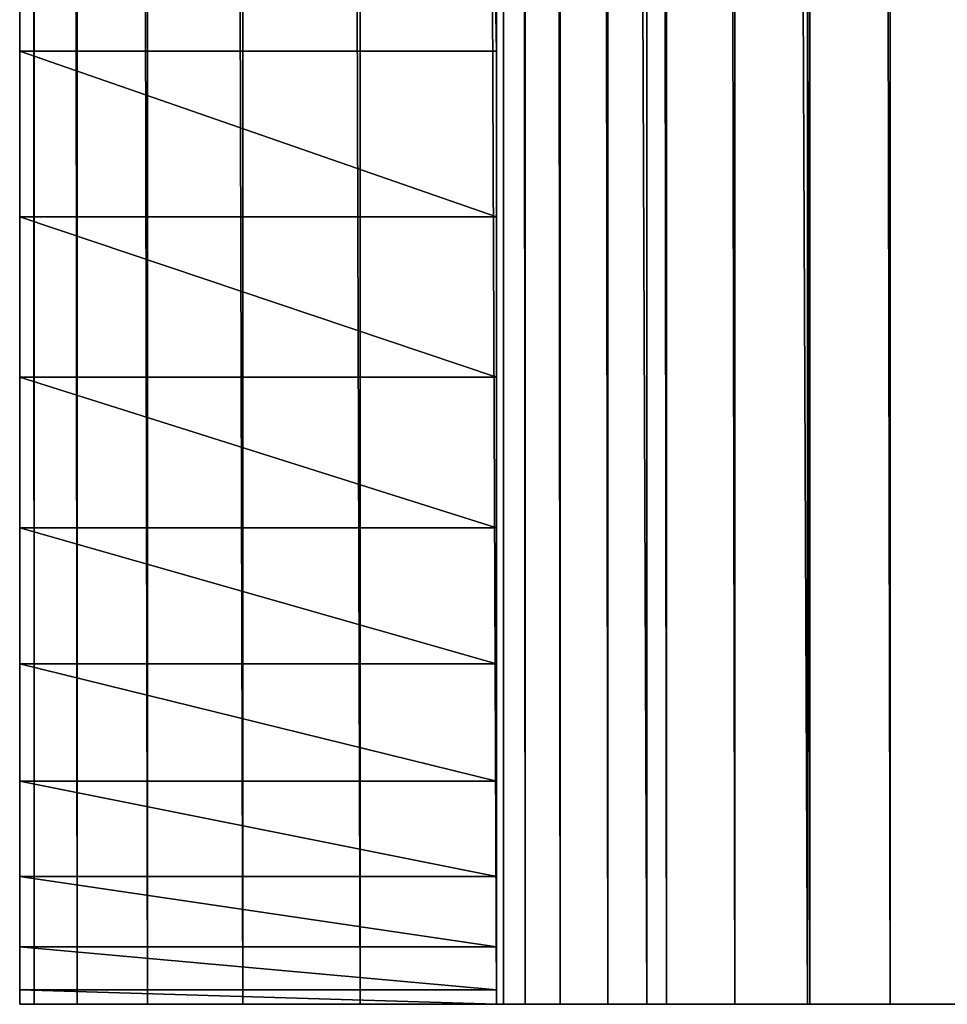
# Model space of a CAD drawing. Header units: centimetres. Extents: x 0.1 to 25.1, y 0.1 to 25.1.
# Tile 1 of 256: x 0.125 to 0.32, y 0.325 to 0.532. Entities that reach past the tile are written whole.
import ezdxf

# ---------------------------------------------------------------- set-up
doc = ezdxf.new("R2010")
doc.units = ezdxf.units.CM
doc.header["$LTSCALE"] = 2.54
doc.layers.get('0').update_dxf_attribs({"true_color": 0xff5454})

# ---------------------------------------------------------------- blocks, each defined once
blk = doc.blocks.new('P__ka _azienkowa 25cm.STL')
at = {"color": 0}
for p, q in [((0.125, 0.325, 11.73), (0.125, 8.125, 11.73)), ((0.125, 8.125, 11.73), (0.125, 0.525, 3.23)), ((0.125, 8.125, 11.73), (0.125, 0.525, 3.23)), ((0.125, 8.125, 3.43), (0.125, 0.525, 3.23)), ((0.125, 8.125, 3.43), (0.125, 0.525, 3.23)), ((0.125, 8.125, 11.73), (0.12804, 0.325, 11.76473)), ((0.125, 8.125, 11.73), (0.12804, 0.325, 11.76473)), ((0.125, 0.325, 11.73), (0.125, 8.125, 11.73)), ((0.12804, 8.125, 11.76473), (0.13706, 0.325, 11.7984)), ((0.12804, 8.125, 11.76473), (0.13706, 0.325, 11.7984)), ((0.12804, 8.125, 11.76473), (0.12804, 0.325, 11.76473)), ((0.12804, 8.125, 11.76473), (0.12804, 0.325, 11.76473)), ((0.13706, 8.125, 11.7984), (0.1518, 0.325, 11.83)), ((0.13706, 8.125, 11.7984), (0.1518, 0.325, 11.83)), ((0.13706, 8.125, 11.7984), (0.13706, 0.325, 11.7984)), ((0.13706, 8.125, 11.7984), (0.13706, 0.325, 11.7984)), ((0.1518, 8.125, 11.83), (0.17179, 0.325, 11.85856)), ((0.1518, 8.125, 11.83), (0.17179, 0.325, 11.85856)), ((0.1518, 8.125, 11.83), (0.1518, 0.325, 11.83)), ((0.1518, 8.125, 11.83), (0.1518, 0.325, 11.83)), ((0.17179, 8.125, 11.85856), (0.19644, 0.325, 11.88321)), ((0.17179, 8.125, 11.85856), (0.19644, 0.325, 11.88321)), ((0.17179, 8.125, 11.85856), (0.17179, 0.325, 11.85856)), ((0.17179, 8.125, 11.85856), (0.17179, 0.325, 11.85856)), ((0.19644, 8.125, 11.88321), (0.225, 0.325, 11.90321)), ((0.19644, 8.125, 11.88321), (0.225, 0.325, 11.90321)), ((0.19644, 8.125, 11.88321), (0.19644, 0.325, 11.88321)), ((0.19644, 8.125, 11.88321), (0.19644, 0.325, 11.88321)), ((0.225, 8.125, 11.73), (0.225, 0.325, 11.73)), ((0.225, 0.325, 11.73), (0.225, 8.125, 3.43)), ((0.225, 8.125, 3.43), (0.225, 0.525, 3.23)), ((0.225, 8.125, 3.43), (0.225, 0.525, 3.23)), ((0.225, 0.325, 11.73), (0.225, 8.125, 3.43)), ((0.225, 8.125, 11.73), (0.225, 0.325, 11.73)), ((0.225, 8.125, 11.73), (0.22652, 0.325, 11.74736)), ((0.225, 8.125, 11.73), (0.22652, 0.325, 11.74736)), ((0.225, 8.125, 11.90321), (0.2566, 0.325, 11.91794)), ((0.225, 8.125, 11.90321), (0.2566, 0.325, 11.91794)), ((0.225, 8.125, 11.90321), (0.225, 0.325, 11.90321)), ((0.225, 8.125, 11.90321), (0.225, 0.325, 11.90321)), ((0.22652, 8.125, 11.74736), (0.22652, 0.325, 11.74736)), ((0.22652, 8.125, 11.74736), (0.22652, 0.325, 11.74736)), ((0.22652, 8.125, 11.74736), (0.23103, 0.325, 11.7642)), ((0.22652, 8.125, 11.74736), (0.23103, 0.325, 11.7642)), ((0.23103, 8.125, 11.7642), (0.23103, 0.325, 11.7642)), ((0.23103, 8.125, 11.7642), (0.23103, 0.325, 11.7642)), ((0.23103, 8.125, 11.7642), (0.2384, 0.325, 11.78)), ((0.23103, 8.125, 11.7642), (0.2384, 0.325, 11.78)), ((0.2384, 8.125, 11.78), (0.2384, 0.325, 11.78)), ((0.2384, 8.125, 11.78), (0.2384, 0.325, 11.78)), ((0.2384, 8.125, 11.78), (0.2484, 0.325, 11.79428)), ((0.2384, 8.125, 11.78), (0.2484, 0.325, 11.79428)), ((0.2484, 8.125, 11.79428), (0.2484, 0.325, 11.79428)), ((0.2484, 8.125, 11.79428), (0.2484, 0.325, 11.79428)), ((0.2484, 8.125, 11.79428), (0.26072, 0.325, 11.8066)), ((0.2484, 8.125, 11.79428), (0.26072, 0.325, 11.8066)), ((0.2566, 8.125, 11.91794), (0.29027, 0.325, 11.92696)), ((0.2566, 8.125, 11.91794), (0.29027, 0.325, 11.92696)), ((0.2566, 8.125, 11.91794), (0.2566, 0.325, 11.91794)), ((0.2566, 8.125, 11.91794), (0.2566, 0.325, 11.91794)), ((0.26072, 8.125, 11.8066), (0.26072, 0.325, 11.8066)), ((0.26072, 8.125, 11.8066), (0.26072, 0.325, 11.8066)), ((0.26072, 8.125, 11.8066), (0.275, 0.325, 11.8166)), ((0.26072, 8.125, 11.8066), (0.275, 0.325, 11.8166)), ((0.275, 8.125, 11.8166), (0.275, 0.325, 11.8166)), ((0.275, 8.125, 11.8166), (0.275, 0.325, 11.8166)), ((0.275, 8.125, 11.8166), (0.2908, 0.325, 11.82397)), ((0.275, 8.125, 11.8166), (0.2908, 0.325, 11.82397)), ((0.29027, 8.125, 11.92696), (0.29027, 0.325, 11.92696)), ((0.29027, 8.125, 11.92696), (0.29027, 0.325, 11.92696)), ((0.2908, 8.125, 11.82397), (0.2908, 0.325, 11.82397)), ((0.2908, 8.125, 11.82397), (0.2908, 0.325, 11.82397)), ((0.2908, 8.125, 11.82397), (0.30764, 0.325, 11.82848)), ((0.2908, 8.125, 11.82397), (0.30764, 0.325, 11.82848)), ((0.30764, 8.125, 11.82848), (0.30764, 0.325, 11.82848)), ((0.30764, 8.125, 11.82848), (0.30764, 0.325, 11.82848)), ((0.125, 0.525, 3.23), (0.125, 7.925, 3.23)), ((0.125, 7.925, 3.23), (0.225, 0.525, 3.23)), ((0.125, 7.925, 3.23), (0.225, 0.525, 3.23)), ((0.125, 0.525, 3.23), (0.125, 7.925, 3.23)), ((0.225, 7.925, 3.23), (0.225, 0.525, 3.23)), ((0.225, 7.925, 3.23), (0.225, 0.525, 3.23)), ((0.125, 0.525, 3.23), (0.225, 0.525, 3.23)), ((0.225, 0.49027, 3.23304), (0.125, 0.525, 3.23)), ((0.225, 0.49027, 3.23304), (0.125, 0.525, 3.23)), ((0.125, 0.49027, 3.23304), (0.125, 0.525, 3.23)), ((0.125, 0.525, 3.23), (0.225, 0.525, 3.23)), ((0.125, 0.325, 11.73), (0.125, 0.525, 3.23)), ((0.125, 0.525, 3.23), (0.125, 0.325, 3.43)), ((0.125, 0.35179, 3.33), (0.125, 0.525, 3.23)), ((0.125, 0.525, 3.23), (0.125, 0.37179, 3.30144)), ((0.125, 0.325, 11.73), (0.125, 0.525, 3.23)), ((0.125, 0.33706, 3.3616), (0.125, 0.525, 3.23)), ((0.125, 0.35179, 3.33), (0.125, 0.525, 3.23)), ((0.125, 0.33706, 3.3616), (0.125, 0.525, 3.23)), ((0.125, 0.32804, 3.39527), (0.125, 0.525, 3.23)), ((0.125, 0.32804, 3.39527), (0.125, 0.525, 3.23)), ((0.125, 0.525, 3.23), (0.125, 0.325, 3.43)), ((0.125, 0.525, 3.23), (0.125, 0.37179, 3.30144)), ((0.125, 0.525, 3.23), (0.125, 0.39644, 3.27679)), ((0.125, 0.525, 3.23), (0.125, 0.39644, 3.27679)), ((0.125, 0.49027, 3.23304), (0.125, 0.525, 3.23)), ((0.225, 0.525, 3.23), (0.225, 0.49027, 3.23304)), ((0.225, 0.32804, 3.39527), (0.225, 0.525, 3.23)), ((0.225, 0.525, 3.23), (0.225, 0.325, 3.43)), ((0.225, 0.32804, 3.39527), (0.225, 0.525, 3.23)), ((0.225, 0.33706, 3.3616), (0.225, 0.525, 3.23)), ((0.225, 0.33706, 3.3616), (0.225, 0.525, 3.23)), ((0.225, 0.35179, 3.33), (0.225, 0.525, 3.23)), ((0.225, 0.325, 11.73), (0.225, 0.525, 3.23)), ((0.225, 0.325, 11.73), (0.225, 0.525, 3.23)), ((0.225, 0.525, 3.23), (0.225, 0.325, 3.43)), ((0.225, 0.37179, 3.30144), (0.225, 0.525, 3.23)), ((0.225, 0.35179, 3.33), (0.225, 0.525, 3.23)), ((0.225, 0.37179, 3.30144), (0.225, 0.525, 3.23)), ((0.225, 0.39644, 3.27679), (0.225, 0.525, 3.23)), ((0.225, 0.39644, 3.27679), (0.225, 0.525, 3.23)), ((0.225, 0.525, 3.23), (0.225, 0.49027, 3.23304)), ((0.225, 0.49027, 3.23304), (0.125, 0.49027, 3.23304)), ((0.225, 0.49027, 3.23304), (0.125, 0.49027, 3.23304)), ((0.225, 0.4566, 3.24206), (0.125, 0.49027, 3.23304)), ((0.225, 0.4566, 3.24206), (0.125, 0.49027, 3.23304)), ((0.125, 0.4566, 3.24206), (0.125, 0.49027, 3.23304)), ((0.125, 0.49027, 3.23304), (0.125, 0.39644, 3.27679)), ((0.125, 0.49027, 3.23304), (0.125, 0.39644, 3.27679)), ((0.125, 0.4566, 3.24206), (0.125, 0.49027, 3.23304)), ((0.225, 0.49027, 3.23304), (0.225, 0.4566, 3.24206)), ((0.225, 0.39644, 3.27679), (0.225, 0.49027, 3.23304)), ((0.225, 0.39644, 3.27679), (0.225, 0.49027, 3.23304)), ((0.225, 0.49027, 3.23304), (0.225, 0.4566, 3.24206)), ((0.225, 0.4566, 3.24206), (0.125, 0.4566, 3.24206)), ((0.225, 0.4566, 3.24206), (0.125, 0.4566, 3.24206)), ((0.225, 0.425, 3.25679), (0.125, 0.4566, 3.24206)), ((0.225, 0.425, 3.25679), (0.125, 0.4566, 3.24206)), ((0.125, 0.425, 3.25679), (0.125, 0.4566, 3.24206)), ((0.125, 0.425, 3.25679), (0.125, 0.4566, 3.24206)), ((0.125, 0.39644, 3.27679), (0.125, 0.4566, 3.24206)), ((0.125, 0.39644, 3.27679), (0.125, 0.4566, 3.24206)), ((0.225, 0.4566, 3.24206), (0.225, 0.425, 3.25679)), ((0.225, 0.4566, 3.24206), (0.225, 0.425, 3.25679)), ((0.225, 0.4566, 3.24206), (0.225, 0.39644, 3.27679)), ((0.225, 0.4566, 3.24206), (0.225, 0.39644, 3.27679)), ((0.225, 0.425, 3.25679), (0.125, 0.425, 3.25679)), ((0.225, 0.425, 3.25679), (0.125, 0.425, 3.25679)), ((0.225, 0.39644, 3.27679), (0.125, 0.425, 3.25679)), ((0.225, 0.39644, 3.27679), (0.125, 0.425, 3.25679)), ((0.125, 0.39644, 3.27679), (0.125, 0.425, 3.25679)), ((0.125, 0.39644, 3.27679), (0.125, 0.425, 3.25679)), ((0.225, 0.425, 3.25679), (0.225, 0.39644, 3.27679)), ((0.225, 0.425, 3.25679), (0.225, 0.39644, 3.27679)), ((0.225, 0.39644, 3.27679), (0.125, 0.39644, 3.27679)), ((0.225, 0.39644, 3.27679), (0.125, 0.39644, 3.27679)), ((0.225, 0.37179, 3.30144), (0.125, 0.39644, 3.27679)), ((0.225, 0.37179, 3.30144), (0.125, 0.39644, 3.27679)), ((0.125, 0.37179, 3.30144), (0.125, 0.39644, 3.27679)), ((0.125, 0.37179, 3.30144), (0.125, 0.39644, 3.27679)), ((0.225, 0.39644, 3.27679), (0.225, 0.37179, 3.30144)), ((0.225, 0.39644, 3.27679), (0.225, 0.37179, 3.30144)), ((0.225, 0.37179, 3.30144), (0.125, 0.37179, 3.30144)), ((0.225, 0.37179, 3.30144), (0.125, 0.37179, 3.30144)), ((0.225, 0.35179, 3.33), (0.125, 0.37179, 3.30144)), ((0.225, 0.35179, 3.33), (0.125, 0.37179, 3.30144)), ((0.125, 0.35179, 3.33), (0.125, 0.37179, 3.30144)), ((0.125, 0.35179, 3.33), (0.125, 0.37179, 3.30144)), ((0.225, 0.37179, 3.30144), (0.225, 0.35179, 3.33)), ((0.225, 0.37179, 3.30144), (0.225, 0.35179, 3.33)), ((0.225, 0.35179, 3.33), (0.125, 0.35179, 3.33)), ((0.225, 0.35179, 3.33), (0.125, 0.35179, 3.33)), ((0.225, 0.33706, 3.3616), (0.125, 0.35179, 3.33)), ((0.225, 0.33706, 3.3616), (0.125, 0.35179, 3.33)), ((0.125, 0.33706, 3.3616), (0.125, 0.35179, 3.33)), ((0.125, 0.33706, 3.3616), (0.125, 0.35179, 3.33)), ((0.225, 0.35179, 3.33), (0.225, 0.33706, 3.3616)), ((0.225, 0.35179, 3.33), (0.225, 0.33706, 3.3616)), ((0.225, 0.33706, 3.3616), (0.125, 0.33706, 3.3616)), ((0.225, 0.33706, 3.3616), (0.125, 0.33706, 3.3616)), ((0.225, 0.32804, 3.39527), (0.125, 0.33706, 3.3616)), ((0.225, 0.32804, 3.39527), (0.125, 0.33706, 3.3616)), ((0.125, 0.32804, 3.39527), (0.125, 0.33706, 3.3616)), ((0.125, 0.32804, 3.39527), (0.125, 0.33706, 3.3616)), ((0.225, 0.33706, 3.3616), (0.225, 0.32804, 3.39527)), ((0.225, 0.33706, 3.3616), (0.225, 0.32804, 3.39527)), ((0.225, 0.32804, 3.39527), (0.125, 0.32804, 3.39527)), ((0.225, 0.32804, 3.39527), (0.125, 0.32804, 3.39527)), ((0.225, 0.325, 3.43), (0.125, 0.32804, 3.39527)), ((0.225, 0.325, 3.43), (0.125, 0.32804, 3.39527)), ((0.125, 0.325, 3.43), (0.125, 0.32804, 3.39527)), ((0.125, 0.325, 3.43), (0.125, 0.32804, 3.39527)), ((0.225, 0.32804, 3.39527), (0.225, 0.325, 3.43)), ((0.225, 0.32804, 3.39527), (0.225, 0.325, 3.43)), ((0.225, 0.325, 3.43), (0.125, 0.325, 3.43)), ((0.125, 0.325, 3.43), (0.125, 0.325, 11.73)), ((0.225, 0.325, 11.73), (0.125, 0.325, 3.43)), ((0.225, 0.325, 3.43), (0.125, 0.325, 3.43)), ((0.225, 0.325, 11.73), (0.125, 0.325, 3.43)), ((0.225, 0.325, 11.73), (0.125, 0.325, 11.73)), ((0.125, 0.325, 3.43), (0.125, 0.325, 11.73)), ((0.125, 0.325, 11.73), (0.12804, 0.325, 11.76473)), ((0.125, 0.325, 11.73), (0.12804, 0.325, 11.76473)), ((0.225, 0.325, 11.73), (0.125, 0.325, 11.73)), ((0.12804, 0.325, 11.76473), (0.13706, 0.325, 11.7984)), ((0.12804, 0.325, 11.76473), (0.13706, 0.325, 11.7984)), ((0.12804, 0.325, 11.76473), (0.22652, 0.325, 11.74736)), ((0.12804, 0.325, 11.76473), (0.22652, 0.325, 11.74736)), ((0.12804, 0.325, 11.76473), (0.225, 0.325, 11.73)), ((0.12804, 0.325, 11.76473), (0.225, 0.325, 11.73)), ((0.13706, 0.325, 11.7984), (0.1518, 0.325, 11.83)), ((0.13706, 0.325, 11.7984), (0.1518, 0.325, 11.83)), ((0.13706, 0.325, 11.7984), (0.23103, 0.325, 11.7642)), ((0.13706, 0.325, 11.7984), (0.23103, 0.325, 11.7642)), ((0.13706, 0.325, 11.7984), (0.22652, 0.325, 11.74736)), ((0.13706, 0.325, 11.7984), (0.22652, 0.325, 11.74736)), ((0.1518, 0.325, 11.83), (0.17179, 0.325, 11.85856)), ((0.1518, 0.325, 11.83), (0.17179, 0.325, 11.85856)), ((0.1518, 0.325, 11.83), (0.2384, 0.325, 11.78)), ((0.1518, 0.325, 11.83), (0.2384, 0.325, 11.78)), ((0.1518, 0.325, 11.83), (0.23103, 0.325, 11.7642)), ((0.1518, 0.325, 11.83), (0.23103, 0.325, 11.7642)), ((0.17179, 0.325, 11.85856), (0.19644, 0.325, 11.88321)), ((0.17179, 0.325, 11.85856), (0.19644, 0.325, 11.88321)), ((0.17179, 0.325, 11.85856), (0.2484, 0.325, 11.79428)), ((0.17179, 0.325, 11.85856), (0.2484, 0.325, 11.79428)), ((0.17179, 0.325, 11.85856), (0.2384, 0.325, 11.78)), ((0.17179, 0.325, 11.85856), (0.2384, 0.325, 11.78)), ((0.19644, 0.325, 11.88321), (0.225, 0.325, 11.90321)), ((0.19644, 0.325, 11.88321), (0.225, 0.325, 11.90321)), ((0.19644, 0.325, 11.88321), (0.26072, 0.325, 11.8066)), ((0.19644, 0.325, 11.88321), (0.26072, 0.325, 11.8066)), ((0.19644, 0.325, 11.88321), (0.2484, 0.325, 11.79428)), ((0.19644, 0.325, 11.88321), (0.2484, 0.325, 11.79428)), ((0.225, 0.325, 11.73), (0.225, 0.325, 3.43)), ((0.225, 0.325, 11.73), (0.225, 0.325, 3.43)), ((0.22652, 0.325, 11.74736), (0.225, 0.325, 11.73)), ((0.225, 0.325, 11.90321), (0.2566, 0.325, 11.91794)), ((0.225, 0.325, 11.90321), (0.2566, 0.325, 11.91794)), ((0.225, 0.325, 11.90321), (0.275, 0.325, 11.8166)), ((0.225, 0.325, 11.90321), (0.275, 0.325, 11.8166)), ((0.225, 0.325, 11.90321), (0.26072, 0.325, 11.8066)), ((0.225, 0.325, 11.90321), (0.26072, 0.325, 11.8066)), ((0.22652, 0.325, 11.74736), (0.225, 0.325, 11.73)), ((0.23103, 0.325, 11.7642), (0.22652, 0.325, 11.74736)), ((0.23103, 0.325, 11.7642), (0.22652, 0.325, 11.74736)), ((0.2384, 0.325, 11.78), (0.23103, 0.325, 11.7642)), ((0.2384, 0.325, 11.78), (0.23103, 0.325, 11.7642)), ((0.2484, 0.325, 11.79428), (0.2384, 0.325, 11.78)), ((0.2484, 0.325, 11.79428), (0.2384, 0.325, 11.78)), ((0.26072, 0.325, 11.8066), (0.2484, 0.325, 11.79428)), ((0.26072, 0.325, 11.8066), (0.2484, 0.325, 11.79428)), ((0.2566, 0.325, 11.91794), (0.29027, 0.325, 11.92696)), ((0.2566, 0.325, 11.91794), (0.29027, 0.325, 11.92696)), ((0.2566, 0.325, 11.91794), (0.2908, 0.325, 11.82397)), ((0.2566, 0.325, 11.91794), (0.2908, 0.325, 11.82397)), ((0.2566, 0.325, 11.91794), (0.275, 0.325, 11.8166)), ((0.2566, 0.325, 11.91794), (0.275, 0.325, 11.8166)), ((0.275, 0.325, 11.8166), (0.26072, 0.325, 11.8066)), ((0.275, 0.325, 11.8166), (0.26072, 0.325, 11.8066)), ((0.2908, 0.325, 11.82397), (0.275, 0.325, 11.8166)), ((0.2908, 0.325, 11.82397), (0.275, 0.325, 11.8166)), ((0.29027, 0.325, 11.92696), (0.325, 0.325, 11.93)), ((0.29027, 0.325, 11.92696), (0.325, 0.325, 11.93)), ((0.29027, 0.325, 11.92696), (0.30764, 0.325, 11.82848)), ((0.29027, 0.325, 11.92696), (0.30764, 0.325, 11.82848)), ((0.29027, 0.325, 11.92696), (0.2908, 0.325, 11.82397)), ((0.29027, 0.325, 11.92696), (0.2908, 0.325, 11.82397)), ((0.30764, 0.325, 11.82848), (0.2908, 0.325, 11.82397)), ((0.30764, 0.325, 11.82848), (0.2908, 0.325, 11.82397)), ((0.325, 0.325, 11.83), (0.30764, 0.325, 11.82848)), ((0.325, 0.325, 11.93), (0.30764, 0.325, 11.82848)), ((0.325, 0.325, 11.83), (0.30764, 0.325, 11.82848)), ((0.325, 0.325, 11.93), (0.30764, 0.325, 11.82848))]:
    blk.add_line(p, q, dxfattribs=at)
mesh = blk.add_polyface(dxfattribs=at)
corners = [(0.125, 8.125, 11.73), (0.125, 0.525, 3.23), (0.125, 0.325, 11.73)]
mesh.append_faces([[corners[k] for k in face] for face in [(0, 1, 2)]], dxfattribs={"color": 0})
mesh = blk.add_polyface(dxfattribs=at)
corners = [(0.125, 8.125, 3.43), (0.125, 0.525, 3.23), (0.125, 8.125, 11.73)]
mesh.append_faces([[corners[k] for k in face] for face in [(0, 1, 2)]], dxfattribs={"color": 0})
mesh = blk.add_polyface(dxfattribs=at)
corners = [(0.125, 8.125, 3.43), (0.125, 7.925, 3.23), (0.125, 0.525, 3.23)]
mesh.append_faces([[corners[k] for k in face] for face in [(0, 1, 2)]], dxfattribs={"color": 0})
mesh = blk.add_polyface(dxfattribs=at)
corners = [(0.125, 8.125, 11.73), (0.12804, 0.325, 11.76473), (0.12804, 8.125, 11.76473)]
mesh.append_faces([[corners[k] for k in face] for face in [(0, 1, 2)]], dxfattribs={"color": 0})
mesh = blk.add_polyface(dxfattribs=at)
corners = [(0.125, 8.125, 11.73), (0.125, 0.325, 11.73), (0.12804, 0.325, 11.76473)]
mesh.append_faces([[corners[k] for k in face] for face in [(0, 1, 2)]], dxfattribs={"color": 0})
mesh = blk.add_polyface(dxfattribs=at)
corners = [(0.12804, 8.125, 11.76473), (0.13706, 0.325, 11.7984), (0.13706, 8.125, 11.7984)]
mesh.append_faces([[corners[k] for k in face] for face in [(0, 1, 2)]], dxfattribs={"color": 0})
mesh = blk.add_polyface(dxfattribs=at)
corners = [(0.12804, 8.125, 11.76473), (0.12804, 0.325, 11.76473), (0.13706, 0.325, 11.7984)]
mesh.append_faces([[corners[k] for k in face] for face in [(0, 1, 2)]], dxfattribs={"color": 0})
mesh = blk.add_polyface(dxfattribs=at)
corners = [(0.13706, 8.125, 11.7984), (0.1518, 0.325, 11.83), (0.1518, 8.125, 11.83)]
mesh.append_faces([[corners[k] for k in face] for face in [(0, 1, 2)]], dxfattribs={"color": 0})
mesh = blk.add_polyface(dxfattribs=at)
corners = [(0.13706, 8.125, 11.7984), (0.13706, 0.325, 11.7984), (0.1518, 0.325, 11.83)]
mesh.append_faces([[corners[k] for k in face] for face in [(0, 1, 2)]], dxfattribs={"color": 0})
mesh = blk.add_polyface(dxfattribs=at)
corners = [(0.1518, 8.125, 11.83), (0.17179, 0.325, 11.85856), (0.17179, 8.125, 11.85856)]
mesh.append_faces([[corners[k] for k in face] for face in [(0, 1, 2)]], dxfattribs={"color": 0})
mesh = blk.add_polyface(dxfattribs=at)
corners = [(0.1518, 8.125, 11.83), (0.1518, 0.325, 11.83), (0.17179, 0.325, 11.85856)]
mesh.append_faces([[corners[k] for k in face] for face in [(0, 1, 2)]], dxfattribs={"color": 0})
mesh = blk.add_polyface(dxfattribs=at)
corners = [(0.17179, 8.125, 11.85856), (0.19644, 0.325, 11.88321), (0.19644, 8.125, 11.88321)]
mesh.append_faces([[corners[k] for k in face] for face in [(0, 1, 2)]], dxfattribs={"color": 0})
mesh = blk.add_polyface(dxfattribs=at)
corners = [(0.17179, 8.125, 11.85856), (0.17179, 0.325, 11.85856), (0.19644, 0.325, 11.88321)]
mesh.append_faces([[corners[k] for k in face] for face in [(0, 1, 2)]], dxfattribs={"color": 0})
mesh = blk.add_polyface(dxfattribs=at)
corners = [(0.225, 8.125, 11.90321), (0.19644, 8.125, 11.88321), (0.225, 0.325, 11.90321)]
mesh.append_faces([[corners[k] for k in face] for face in [(0, 1, 2)]], dxfattribs={"color": 0})
mesh = blk.add_polyface(dxfattribs=at)
corners = [(0.225, 0.325, 11.90321), (0.19644, 8.125, 11.88321), (0.19644, 0.325, 11.88321)]
mesh.append_faces([[corners[k] for k in face] for face in [(0, 1, 2)]], dxfattribs={"color": 0})
mesh = blk.add_polyface(dxfattribs=at)
corners = [(0.225, 8.125, 11.73), (0.225, 0.325, 11.73), (0.225, 8.125, 3.43)]
mesh.append_faces([[corners[k] for k in face] for face in [(0, 1, 2)]], dxfattribs={"color": 0})
mesh = blk.add_polyface(dxfattribs=at)
corners = [(0.225, 8.125, 3.43), (0.225, 0.525, 3.23), (0.225, 7.925, 3.23)]
mesh.append_faces([[corners[k] for k in face] for face in [(0, 1, 2)]], dxfattribs={"color": 0})
mesh = blk.add_polyface(dxfattribs=at)
corners = [(0.225, 8.125, 3.43), (0.225, 0.325, 11.73), (0.225, 0.525, 3.23)]
mesh.append_faces([[corners[k] for k in face] for face in [(0, 1, 2)]], dxfattribs={"color": 0})
mesh = blk.add_polyface(dxfattribs=at)
corners = [(0.225, 8.125, 11.73), (0.22652, 0.325, 11.74736), (0.225, 0.325, 11.73)]
mesh.append_faces([[corners[k] for k in face] for face in [(0, 1, 2)]], dxfattribs={"color": 0})
mesh = blk.add_polyface(dxfattribs=at)
corners = [(0.22652, 8.125, 11.74736), (0.22652, 0.325, 11.74736), (0.225, 8.125, 11.73)]
mesh.append_faces([[corners[k] for k in face] for face in [(0, 1, 2)]], dxfattribs={"color": 0})
mesh = blk.add_polyface(dxfattribs=at)
corners = [(0.2566, 8.125, 11.91794), (0.225, 8.125, 11.90321), (0.2566, 0.325, 11.91794)]
mesh.append_faces([[corners[k] for k in face] for face in [(0, 1, 2)]], dxfattribs={"color": 0})
mesh = blk.add_polyface(dxfattribs=at)
corners = [(0.2566, 0.325, 11.91794), (0.225, 8.125, 11.90321), (0.225, 0.325, 11.90321)]
mesh.append_faces([[corners[k] for k in face] for face in [(0, 1, 2)]], dxfattribs={"color": 0})
mesh = blk.add_polyface(dxfattribs=at)
corners = [(0.22652, 8.125, 11.74736), (0.23103, 0.325, 11.7642), (0.22652, 0.325, 11.74736)]
mesh.append_faces([[corners[k] for k in face] for face in [(0, 1, 2)]], dxfattribs={"color": 0})
mesh = blk.add_polyface(dxfattribs=at)
corners = [(0.23103, 8.125, 11.7642), (0.23103, 0.325, 11.7642), (0.22652, 8.125, 11.74736)]
mesh.append_faces([[corners[k] for k in face] for face in [(0, 1, 2)]], dxfattribs={"color": 0})
mesh = blk.add_polyface(dxfattribs=at)
corners = [(0.23103, 8.125, 11.7642), (0.2384, 0.325, 11.78), (0.23103, 0.325, 11.7642)]
mesh.append_faces([[corners[k] for k in face] for face in [(0, 1, 2)]], dxfattribs={"color": 0})
mesh = blk.add_polyface(dxfattribs=at)
corners = [(0.2384, 8.125, 11.78), (0.2384, 0.325, 11.78), (0.23103, 8.125, 11.7642)]
mesh.append_faces([[corners[k] for k in face] for face in [(0, 1, 2)]], dxfattribs={"color": 0})
mesh = blk.add_polyface(dxfattribs=at)
corners = [(0.2384, 8.125, 11.78), (0.2484, 0.325, 11.79428), (0.2384, 0.325, 11.78)]
mesh.append_faces([[corners[k] for k in face] for face in [(0, 1, 2)]], dxfattribs={"color": 0})
mesh = blk.add_polyface(dxfattribs=at)
corners = [(0.2484, 8.125, 11.79428), (0.2484, 0.325, 11.79428), (0.2384, 8.125, 11.78)]
mesh.append_faces([[corners[k] for k in face] for face in [(0, 1, 2)]], dxfattribs={"color": 0})
mesh = blk.add_polyface(dxfattribs=at)
corners = [(0.26072, 0.325, 11.8066), (0.2484, 0.325, 11.79428), (0.2484, 8.125, 11.79428)]
mesh.append_faces([[corners[k] for k in face] for face in [(0, 1, 2)]], dxfattribs={"color": 0})
mesh = blk.add_polyface(dxfattribs=at)
corners = [(0.26072, 0.325, 11.8066), (0.2484, 8.125, 11.79428), (0.26072, 8.125, 11.8066)]
mesh.append_faces([[corners[k] for k in face] for face in [(0, 1, 2)]], dxfattribs={"color": 0})
mesh = blk.add_polyface(dxfattribs=at)
corners = [(0.29027, 8.125, 11.92696), (0.2566, 8.125, 11.91794), (0.29027, 0.325, 11.92696)]
mesh.append_faces([[corners[k] for k in face] for face in [(0, 1, 2)]], dxfattribs={"color": 0})
mesh = blk.add_polyface(dxfattribs=at)
corners = [(0.29027, 0.325, 11.92696), (0.2566, 8.125, 11.91794), (0.2566, 0.325, 11.91794)]
mesh.append_faces([[corners[k] for k in face] for face in [(0, 1, 2)]], dxfattribs={"color": 0})
mesh = blk.add_polyface(dxfattribs=at)
corners = [(0.275, 0.325, 11.8166), (0.26072, 0.325, 11.8066), (0.26072, 8.125, 11.8066)]
mesh.append_faces([[corners[k] for k in face] for face in [(0, 1, 2)]], dxfattribs={"color": 0})
mesh = blk.add_polyface(dxfattribs=at)
corners = [(0.275, 0.325, 11.8166), (0.26072, 8.125, 11.8066), (0.275, 8.125, 11.8166)]
mesh.append_faces([[corners[k] for k in face] for face in [(0, 1, 2)]], dxfattribs={"color": 0})
mesh = blk.add_polyface(dxfattribs=at)
corners = [(0.2908, 0.325, 11.82397), (0.275, 0.325, 11.8166), (0.275, 8.125, 11.8166)]
mesh.append_faces([[corners[k] for k in face] for face in [(0, 1, 2)]], dxfattribs={"color": 0})
mesh = blk.add_polyface(dxfattribs=at)
corners = [(0.2908, 0.325, 11.82397), (0.275, 8.125, 11.8166), (0.2908, 8.125, 11.82397)]
mesh.append_faces([[corners[k] for k in face] for face in [(0, 1, 2)]], dxfattribs={"color": 0})
mesh = blk.add_polyface(dxfattribs=at)
corners = [(0.325, 8.125, 11.93), (0.29027, 8.125, 11.92696), (0.325, 0.325, 11.93)]
mesh.append_faces([[corners[k] for k in face] for face in [(0, 1, 2)]], dxfattribs={"color": 0})
mesh = blk.add_polyface(dxfattribs=at)
corners = [(0.325, 0.325, 11.93), (0.29027, 8.125, 11.92696), (0.29027, 0.325, 11.92696)]
mesh.append_faces([[corners[k] for k in face] for face in [(0, 1, 2)]], dxfattribs={"color": 0})
mesh = blk.add_polyface(dxfattribs=at)
corners = [(0.30764, 0.325, 11.82848), (0.2908, 0.325, 11.82397), (0.2908, 8.125, 11.82397)]
mesh.append_faces([[corners[k] for k in face] for face in [(0, 1, 2)]], dxfattribs={"color": 0})
mesh = blk.add_polyface(dxfattribs=at)
corners = [(0.30764, 0.325, 11.82848), (0.2908, 8.125, 11.82397), (0.30764, 8.125, 11.82848)]
mesh.append_faces([[corners[k] for k in face] for face in [(0, 1, 2)]], dxfattribs={"color": 0})
mesh = blk.add_polyface(dxfattribs=at)
corners = [(0.325, 0.325, 11.83), (0.30764, 0.325, 11.82848), (0.30764, 8.125, 11.82848)]
mesh.append_faces([[corners[k] for k in face] for face in [(0, 1, 2)]], dxfattribs={"color": 0})
mesh = blk.add_polyface(dxfattribs=at)
corners = [(0.325, 0.325, 11.83), (0.30764, 8.125, 11.82848), (0.325, 8.125, 11.83)]
mesh.append_faces([[corners[k] for k in face] for face in [(0, 1, 2)]], dxfattribs={"color": 0})
mesh = blk.add_polyface(dxfattribs=at)
corners = [(0.225, 0.525, 3.23), (0.125, 0.525, 3.23), (0.125, 7.925, 3.23)]
mesh.append_faces([[corners[k] for k in face] for face in [(0, 1, 2)]], dxfattribs={"color": 0})
mesh = blk.add_polyface(dxfattribs=at)
corners = [(0.225, 0.525, 3.23), (0.125, 7.925, 3.23), (0.225, 7.925, 3.23)]
mesh.append_faces([[corners[k] for k in face] for face in [(0, 1, 2)]], dxfattribs={"color": 0})
mesh = blk.add_polyface(dxfattribs=at)
corners = [(0.225, 0.49027, 3.23304), (0.125, 0.525, 3.23), (0.225, 0.525, 3.23)]
mesh.append_faces([[corners[k] for k in face] for face in [(0, 1, 2)]], dxfattribs={"color": 0})
mesh = blk.add_polyface(dxfattribs=at)
corners = [(0.225, 0.49027, 3.23304), (0.125, 0.49027, 3.23304), (0.125, 0.525, 3.23)]
mesh.append_faces([[corners[k] for k in face] for face in [(0, 1, 2)]], dxfattribs={"color": 0})
mesh = blk.add_polyface(dxfattribs=at)
corners = [(0.125, 0.525, 3.23), (0.125, 0.325, 3.43), (0.125, 0.325, 11.73)]
mesh.append_faces([[corners[k] for k in face] for face in [(0, 1, 2)]], dxfattribs={"color": 0})
mesh = blk.add_polyface(dxfattribs=at)
corners = [(0.125, 0.525, 3.23), (0.125, 0.37179, 3.30144), (0.125, 0.35179, 3.33)]
mesh.append_faces([[corners[k] for k in face] for face in [(0, 1, 2)]], dxfattribs={"color": 0})
mesh = blk.add_polyface(dxfattribs=at)
corners = [(0.125, 0.525, 3.23), (0.125, 0.35179, 3.33), (0.125, 0.33706, 3.3616)]
mesh.append_faces([[corners[k] for k in face] for face in [(0, 1, 2)]], dxfattribs={"color": 0})
mesh = blk.add_polyface(dxfattribs=at)
corners = [(0.125, 0.525, 3.23), (0.125, 0.33706, 3.3616), (0.125, 0.32804, 3.39527)]
mesh.append_faces([[corners[k] for k in face] for face in [(0, 1, 2)]], dxfattribs={"color": 0})
mesh = blk.add_polyface(dxfattribs=at)
corners = [(0.125, 0.525, 3.23), (0.125, 0.32804, 3.39527), (0.125, 0.325, 3.43)]
mesh.append_faces([[corners[k] for k in face] for face in [(0, 1, 2)]], dxfattribs={"color": 0})
mesh = blk.add_polyface(dxfattribs=at)
corners = [(0.125, 0.525, 3.23), (0.125, 0.39644, 3.27679), (0.125, 0.37179, 3.30144)]
mesh.append_faces([[corners[k] for k in face] for face in [(0, 1, 2)]], dxfattribs={"color": 0})
mesh = blk.add_polyface(dxfattribs=at)
corners = [(0.125, 0.525, 3.23), (0.125, 0.49027, 3.23304), (0.125, 0.39644, 3.27679)]
mesh.append_faces([[corners[k] for k in face] for face in [(0, 1, 2)]], dxfattribs={"color": 0})
mesh = blk.add_polyface(dxfattribs=at)
corners = [(0.225, 0.525, 3.23), (0.225, 0.325, 3.43), (0.225, 0.32804, 3.39527)]
mesh.append_faces([[corners[k] for k in face] for face in [(0, 1, 2)]], dxfattribs={"color": 0})
mesh = blk.add_polyface(dxfattribs=at)
corners = [(0.225, 0.525, 3.23), (0.225, 0.32804, 3.39527), (0.225, 0.33706, 3.3616)]
mesh.append_faces([[corners[k] for k in face] for face in [(0, 1, 2)]], dxfattribs={"color": 0})
mesh = blk.add_polyface(dxfattribs=at)
corners = [(0.225, 0.525, 3.23), (0.225, 0.33706, 3.3616), (0.225, 0.35179, 3.33)]
mesh.append_faces([[corners[k] for k in face] for face in [(0, 1, 2)]], dxfattribs={"color": 0})
mesh = blk.add_polyface(dxfattribs=at)
corners = [(0.225, 0.525, 3.23), (0.225, 0.325, 11.73), (0.225, 0.325, 3.43)]
mesh.append_faces([[corners[k] for k in face] for face in [(0, 1, 2)]], dxfattribs={"color": 0})
mesh = blk.add_polyface(dxfattribs=at)
corners = [(0.225, 0.525, 3.23), (0.225, 0.35179, 3.33), (0.225, 0.37179, 3.30144)]
mesh.append_faces([[corners[k] for k in face] for face in [(0, 1, 2)]], dxfattribs={"color": 0})
mesh = blk.add_polyface(dxfattribs=at)
corners = [(0.225, 0.525, 3.23), (0.225, 0.37179, 3.30144), (0.225, 0.39644, 3.27679)]
mesh.append_faces([[corners[k] for k in face] for face in [(0, 1, 2)]], dxfattribs={"color": 0})
mesh = blk.add_polyface(dxfattribs=at)
corners = [(0.225, 0.525, 3.23), (0.225, 0.39644, 3.27679), (0.225, 0.49027, 3.23304)]
mesh.append_faces([[corners[k] for k in face] for face in [(0, 1, 2)]], dxfattribs={"color": 0})
mesh = blk.add_polyface(dxfattribs=at)
corners = [(0.225, 0.4566, 3.24206), (0.125, 0.49027, 3.23304), (0.225, 0.49027, 3.23304)]
mesh.append_faces([[corners[k] for k in face] for face in [(0, 1, 2)]], dxfattribs={"color": 0})
mesh = blk.add_polyface(dxfattribs=at)
corners = [(0.225, 0.4566, 3.24206), (0.125, 0.4566, 3.24206), (0.125, 0.49027, 3.23304)]
mesh.append_faces([[corners[k] for k in face] for face in [(0, 1, 2)]], dxfattribs={"color": 0})
mesh = blk.add_polyface(dxfattribs=at)
corners = [(0.125, 0.49027, 3.23304), (0.125, 0.4566, 3.24206), (0.125, 0.39644, 3.27679)]
mesh.append_faces([[corners[k] for k in face] for face in [(0, 1, 2)]], dxfattribs={"color": 0})
mesh = blk.add_polyface(dxfattribs=at)
corners = [(0.225, 0.49027, 3.23304), (0.225, 0.39644, 3.27679), (0.225, 0.4566, 3.24206)]
mesh.append_faces([[corners[k] for k in face] for face in [(0, 1, 2)]], dxfattribs={"color": 0})
mesh = blk.add_polyface(dxfattribs=at)
corners = [(0.225, 0.425, 3.25679), (0.125, 0.4566, 3.24206), (0.225, 0.4566, 3.24206)]
mesh.append_faces([[corners[k] for k in face] for face in [(0, 1, 2)]], dxfattribs={"color": 0})
mesh = blk.add_polyface(dxfattribs=at)
corners = [(0.225, 0.425, 3.25679), (0.125, 0.425, 3.25679), (0.125, 0.4566, 3.24206)]
mesh.append_faces([[corners[k] for k in face] for face in [(0, 1, 2)]], dxfattribs={"color": 0})
mesh = blk.add_polyface(dxfattribs=at)
corners = [(0.125, 0.4566, 3.24206), (0.125, 0.425, 3.25679), (0.125, 0.39644, 3.27679)]
mesh.append_faces([[corners[k] for k in face] for face in [(0, 1, 2)]], dxfattribs={"color": 0})
mesh = blk.add_polyface(dxfattribs=at)
corners = [(0.225, 0.4566, 3.24206), (0.225, 0.39644, 3.27679), (0.225, 0.425, 3.25679)]
mesh.append_faces([[corners[k] for k in face] for face in [(0, 1, 2)]], dxfattribs={"color": 0})
mesh = blk.add_polyface(dxfattribs=at)
corners = [(0.225, 0.39644, 3.27679), (0.125, 0.425, 3.25679), (0.225, 0.425, 3.25679)]
mesh.append_faces([[corners[k] for k in face] for face in [(0, 1, 2)]], dxfattribs={"color": 0})
mesh = blk.add_polyface(dxfattribs=at)
corners = [(0.225, 0.39644, 3.27679), (0.125, 0.39644, 3.27679), (0.125, 0.425, 3.25679)]
mesh.append_faces([[corners[k] for k in face] for face in [(0, 1, 2)]], dxfattribs={"color": 0})
mesh = blk.add_polyface(dxfattribs=at)
corners = [(0.225, 0.37179, 3.30144), (0.125, 0.39644, 3.27679), (0.225, 0.39644, 3.27679)]
mesh.append_faces([[corners[k] for k in face] for face in [(0, 1, 2)]], dxfattribs={"color": 0})
mesh = blk.add_polyface(dxfattribs=at)
corners = [(0.225, 0.37179, 3.30144), (0.125, 0.37179, 3.30144), (0.125, 0.39644, 3.27679)]
mesh.append_faces([[corners[k] for k in face] for face in [(0, 1, 2)]], dxfattribs={"color": 0})
mesh = blk.add_polyface(dxfattribs=at)
corners = [(0.225, 0.35179, 3.33), (0.125, 0.37179, 3.30144), (0.225, 0.37179, 3.30144)]
mesh.append_faces([[corners[k] for k in face] for face in [(0, 1, 2)]], dxfattribs={"color": 0})
mesh = blk.add_polyface(dxfattribs=at)
corners = [(0.125, 0.35179, 3.33), (0.125, 0.37179, 3.30144), (0.225, 0.35179, 3.33)]
mesh.append_faces([[corners[k] for k in face] for face in [(0, 1, 2)]], dxfattribs={"color": 0})
mesh = blk.add_polyface(dxfattribs=at)
corners = [(0.225, 0.33706, 3.3616), (0.125, 0.35179, 3.33), (0.225, 0.35179, 3.33)]
mesh.append_faces([[corners[k] for k in face] for face in [(0, 1, 2)]], dxfattribs={"color": 0})
mesh = blk.add_polyface(dxfattribs=at)
corners = [(0.125, 0.33706, 3.3616), (0.125, 0.35179, 3.33), (0.225, 0.33706, 3.3616)]
mesh.append_faces([[corners[k] for k in face] for face in [(0, 1, 2)]], dxfattribs={"color": 0})
mesh = blk.add_polyface(dxfattribs=at)
corners = [(0.225, 0.32804, 3.39527), (0.125, 0.33706, 3.3616), (0.225, 0.33706, 3.3616)]
mesh.append_faces([[corners[k] for k in face] for face in [(0, 1, 2)]], dxfattribs={"color": 0})
mesh = blk.add_polyface(dxfattribs=at)
corners = [(0.125, 0.32804, 3.39527), (0.125, 0.33706, 3.3616), (0.225, 0.32804, 3.39527)]
mesh.append_faces([[corners[k] for k in face] for face in [(0, 1, 2)]], dxfattribs={"color": 0})
mesh = blk.add_polyface(dxfattribs=at)
corners = [(0.225, 0.325, 3.43), (0.125, 0.32804, 3.39527), (0.225, 0.32804, 3.39527)]
mesh.append_faces([[corners[k] for k in face] for face in [(0, 1, 2)]], dxfattribs={"color": 0})
mesh = blk.add_polyface(dxfattribs=at)
corners = [(0.125, 0.325, 3.43), (0.125, 0.32804, 3.39527), (0.225, 0.325, 3.43)]
mesh.append_faces([[corners[k] for k in face] for face in [(0, 1, 2)]], dxfattribs={"color": 0})
mesh = blk.add_polyface(dxfattribs=at)
corners = [(0.225, 0.325, 11.73), (0.125, 0.325, 3.43), (0.225, 0.325, 3.43)]
mesh.append_faces([[corners[k] for k in face] for face in [(0, 1, 2)]], dxfattribs={"color": 0})
mesh = blk.add_polyface(dxfattribs=at)
corners = [(0.125, 0.325, 11.73), (0.125, 0.325, 3.43), (0.225, 0.325, 11.73)]
mesh.append_faces([[corners[k] for k in face] for face in [(0, 1, 2)]], dxfattribs={"color": 0})
mesh = blk.add_polyface(dxfattribs=at)
corners = [(0.12804, 0.325, 11.76473), (0.125, 0.325, 11.73), (0.225, 0.325, 11.73)]
mesh.append_faces([[corners[k] for k in face] for face in [(0, 1, 2)]], dxfattribs={"color": 0})
mesh = blk.add_polyface(dxfattribs=at)
corners = [(0.13706, 0.325, 11.7984), (0.12804, 0.325, 11.76473), (0.22652, 0.325, 11.74736)]
mesh.append_faces([[corners[k] for k in face] for face in [(0, 1, 2)]], dxfattribs={"color": 0})
mesh = blk.add_polyface(dxfattribs=at)
corners = [(0.12804, 0.325, 11.76473), (0.225, 0.325, 11.73), (0.22652, 0.325, 11.74736)]
mesh.append_faces([[corners[k] for k in face] for face in [(0, 1, 2)]], dxfattribs={"color": 0})
mesh = blk.add_polyface(dxfattribs=at)
corners = [(0.1518, 0.325, 11.83), (0.13706, 0.325, 11.7984), (0.23103, 0.325, 11.7642)]
mesh.append_faces([[corners[k] for k in face] for face in [(0, 1, 2)]], dxfattribs={"color": 0})
mesh = blk.add_polyface(dxfattribs=at)
corners = [(0.13706, 0.325, 11.7984), (0.22652, 0.325, 11.74736), (0.23103, 0.325, 11.7642)]
mesh.append_faces([[corners[k] for k in face] for face in [(0, 1, 2)]], dxfattribs={"color": 0})
mesh = blk.add_polyface(dxfattribs=at)
corners = [(0.17179, 0.325, 11.85856), (0.1518, 0.325, 11.83), (0.2384, 0.325, 11.78)]
mesh.append_faces([[corners[k] for k in face] for face in [(0, 1, 2)]], dxfattribs={"color": 0})
mesh = blk.add_polyface(dxfattribs=at)
corners = [(0.1518, 0.325, 11.83), (0.23103, 0.325, 11.7642), (0.2384, 0.325, 11.78)]
mesh.append_faces([[corners[k] for k in face] for face in [(0, 1, 2)]], dxfattribs={"color": 0})
mesh = blk.add_polyface(dxfattribs=at)
corners = [(0.19644, 0.325, 11.88321), (0.17179, 0.325, 11.85856), (0.2484, 0.325, 11.79428)]
mesh.append_faces([[corners[k] for k in face] for face in [(0, 1, 2)]], dxfattribs={"color": 0})
mesh = blk.add_polyface(dxfattribs=at)
corners = [(0.17179, 0.325, 11.85856), (0.2384, 0.325, 11.78), (0.2484, 0.325, 11.79428)]
mesh.append_faces([[corners[k] for k in face] for face in [(0, 1, 2)]], dxfattribs={"color": 0})
mesh = blk.add_polyface(dxfattribs=at)
corners = [(0.225, 0.325, 11.90321), (0.19644, 0.325, 11.88321), (0.26072, 0.325, 11.8066)]
mesh.append_faces([[corners[k] for k in face] for face in [(0, 1, 2)]], dxfattribs={"color": 0})
mesh = blk.add_polyface(dxfattribs=at)
corners = [(0.19644, 0.325, 11.88321), (0.2484, 0.325, 11.79428), (0.26072, 0.325, 11.8066)]
mesh.append_faces([[corners[k] for k in face] for face in [(0, 1, 2)]], dxfattribs={"color": 0})
mesh = blk.add_polyface(dxfattribs=at)
corners = [(0.2566, 0.325, 11.91794), (0.225, 0.325, 11.90321), (0.275, 0.325, 11.8166)]
mesh.append_faces([[corners[k] for k in face] for face in [(0, 1, 2)]], dxfattribs={"color": 0})
mesh = blk.add_polyface(dxfattribs=at)
corners = [(0.225, 0.325, 11.90321), (0.26072, 0.325, 11.8066), (0.275, 0.325, 11.8166)]
mesh.append_faces([[corners[k] for k in face] for face in [(0, 1, 2)]], dxfattribs={"color": 0})
mesh = blk.add_polyface(dxfattribs=at)
corners = [(0.29027, 0.325, 11.92696), (0.2566, 0.325, 11.91794), (0.2908, 0.325, 11.82397)]
mesh.append_faces([[corners[k] for k in face] for face in [(0, 1, 2)]], dxfattribs={"color": 0})
mesh = blk.add_polyface(dxfattribs=at)
corners = [(0.2566, 0.325, 11.91794), (0.275, 0.325, 11.8166), (0.2908, 0.325, 11.82397)]
mesh.append_faces([[corners[k] for k in face] for face in [(0, 1, 2)]], dxfattribs={"color": 0})
mesh = blk.add_polyface(dxfattribs=at)
corners = [(0.325, 0.325, 11.93), (0.29027, 0.325, 11.92696), (0.30764, 0.325, 11.82848)]
mesh.append_faces([[corners[k] for k in face] for face in [(0, 1, 2)]], dxfattribs={"color": 0})
mesh = blk.add_polyface(dxfattribs=at)
corners = [(0.29027, 0.325, 11.92696), (0.2908, 0.325, 11.82397), (0.30764, 0.325, 11.82848)]
mesh.append_faces([[corners[k] for k in face] for face in [(0, 1, 2)]], dxfattribs={"color": 0})
mesh = blk.add_polyface(dxfattribs=at)
corners = [(0.325, 0.325, 11.93), (0.30764, 0.325, 11.82848), (0.325, 0.325, 11.83)]
mesh.append_faces([[corners[k] for k in face] for face in [(0, 1, 2)]], dxfattribs={"color": 0})

msp = doc.modelspace()

# ---------------------------------------------------------------- block references
at = {"color": 0}
msp.add_blockref('P__ka _azienkowa 25cm.STL', (0, 0), dxfattribs=at)

doc.saveas('drawing.dxf')
